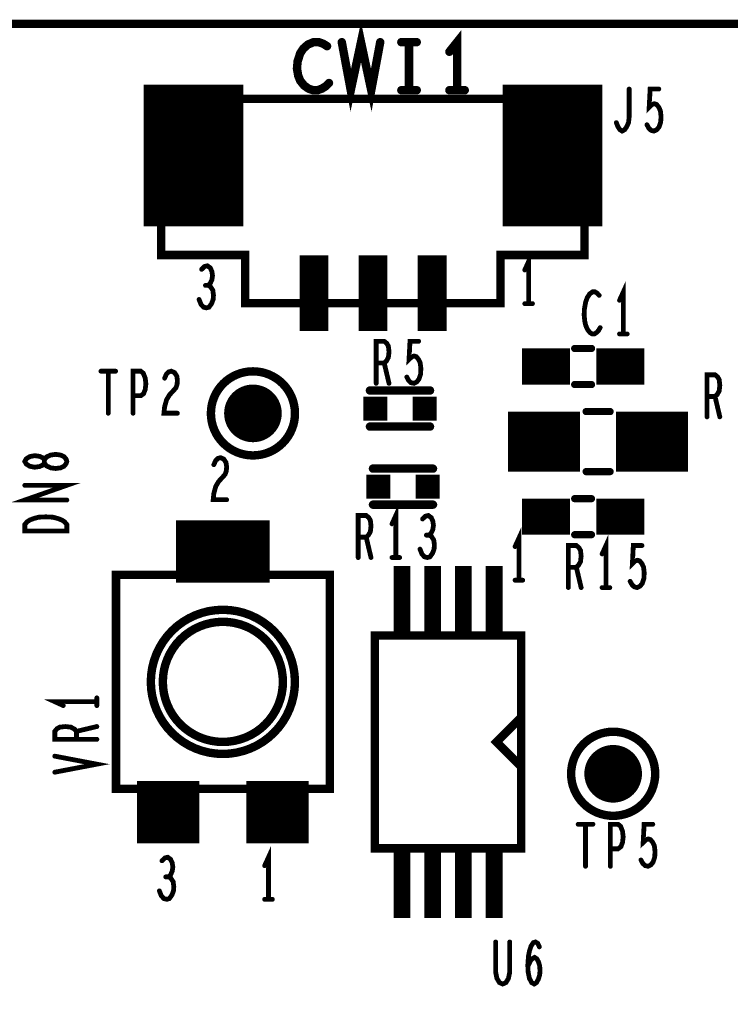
# Model space of a CAD drawing. Extents: x -0.18 to 8.86, y -3.29 to 6.3.
# Tile 33 of 69: x 3.56 to 4.15, y 5.48 to 6.3. Entities that reach past the tile are written whole.
import ezdxf

# ---------------------------------------------------------------- set-up
doc = ezdxf.new("R2010")
doc.units = 0
doc.layers.get('0').update_dxf_attribs({"color": 3, "linetype": 'CONTINUOUS'})

# ---------------------------------------------------------------- blocks, each defined once
blk = doc.blocks.new('PAD_S1')
at = {"const_width": 1}
blk.add_lwpolyline([(-0.5, 0), (0.5, 0)], dxfattribs=at)
blk = doc.blocks.new('PAD_R1')
at = {"const_width": 0.5}
blk.add_lwpolyline([(0.25, 0, 1), (-0.25, 0, 1)], format="xyb", close=True, dxfattribs=at)

msp = doc.modelspace()

# ---------------------------------------------------------------- linework, layer by layer
for points, const_width in [([(0, 0), (0, 6.29921), (8.85827, 6.29921), (8.85827, 0)], 0.007), ([(4.02618, 6.23684), (3.67361, 6.23684), (3.67361, 6.10684), (3.74361, 6.10684), (3.74361, 6.06684), (3.95618, 6.06684), (3.95618, 6.10684), (4.02618, 6.10684), (4.02618, 6.23684), (3.67361, 6.23684), (3.67361, 6.10684), (3.74361, 6.10684), (3.74361, 6.06684), (3.95618, 6.06684), (3.95618, 6.10684), (4.02618, 6.10684)], 0.007), ([(3.595, 5.935), (3.59442, 5.93687), (3.59267, 5.939), (3.58975, 5.94033), (3.58567, 5.94087), (3.58158, 5.94033), (3.57808, 5.93873), (3.57633, 5.93633), (3.57633, 5.93367), (3.57517, 5.93207), (3.57225, 5.93073), (3.56817, 5.9302), (3.56408, 5.931), (3.56117, 5.93287), (3.56, 5.935), (3.56117, 5.93713), (3.56408, 5.939), (3.56817, 5.9398), (3.57225, 5.93927), (3.57517, 5.93793), (3.57633, 5.93633), (3.57633, 5.93367), (3.57808, 5.93127), (3.58158, 5.92967), (3.58567, 5.92913), (3.58975, 5.92967), (3.59267, 5.931), (3.59442, 5.93313)], 0.004), ([(3.595, 5.87713), (3.56, 5.87713), (3.56, 5.88247), (3.56175, 5.8846), (3.56408, 5.8862), (3.56758, 5.88753), (3.57167, 5.8886), (3.5775, 5.88887), (3.58333, 5.8886), (3.58742, 5.88753), (3.59092, 5.8862), (3.59325, 5.8846), (3.595, 5.88247)], 0.004), ([(3.81396, 5.84052), (3.63596, 5.84052), (3.63596, 5.66252), (3.81396, 5.66252)], 0.007), ([(3.97348, 5.7901), (3.85144, 5.7901), (3.85144, 5.61294), (3.97348, 5.61294)], 0.007)]:
    msp.add_lwpolyline(points, close=True, dxfattribs=dict(const_width=const_width))
for points, const_width in [([(3.824, 6.284), (3.83147, 6.244), (3.84, 6.284), (3.84853, 6.244), (3.856, 6.284)], 0.007), ([(3.70039, 6.13068), (3.70039, 6.24868)], 0.083), ([(3.81173, 6.28067), (3.80853, 6.28267), (3.8048, 6.284), (3.80053, 6.284), (3.79573, 6.282), (3.792, 6.27867), (3.78933, 6.27467), (3.7872, 6.268), (3.78667, 6.262), (3.78773, 6.256), (3.78933, 6.252), (3.79253, 6.248), (3.79627, 6.24533), (3.8, 6.244), (3.80373, 6.244), (3.80747, 6.24533), (3.81067, 6.24733), (3.81333, 6.25)], 0.007), ([(3.8736, 6.284), (3.8864, 6.284)], 0.007), ([(3.88, 6.284), (3.88, 6.244)], 0.007), ([(3.92, 6.244), (3.92, 6.284), (3.9136, 6.276)], 0.007), ([(3.99961, 6.13068), (3.99961, 6.24868)], 0.083), ([(3.8736, 6.244), (3.8864, 6.244)], 0.007), ([(3.9136, 6.244), (3.9264, 6.244)], 0.007), ([(4.05267, 6.217), (4.054, 6.2135), (4.0556, 6.21117), (4.05747, 6.21), (4.0596, 6.21117), (4.0612, 6.2135), (4.0628, 6.217), (4.06333, 6.22167), (4.06333, 6.245)], 0.004), ([(4.07813, 6.21525), (4.07973, 6.21233), (4.0816, 6.21058), (4.084, 6.21), (4.0864, 6.21117), (4.08827, 6.2135), (4.0896, 6.21758), (4.08987, 6.22225), (4.08933, 6.22692), (4.088, 6.22983), (4.08613, 6.23217), (4.08427, 6.23275), (4.0824, 6.23217), (4.08, 6.22983), (4.0808, 6.245), (4.088, 6.245)], 0.004), ([(3.80079, 6.0435), (3.80079, 6.1065)], 0.024), ([(3.85, 6.0435), (3.85, 6.1065)], 0.024), ([(3.89921, 6.0435), (3.89921, 6.1065)], 0.024), ([(3.97958, 6.06634), (3.97958, 6.10134), (3.97638, 6.09434)], 0.004), ([(3.71287, 6.08151), (3.71447, 6.08326), (3.7158, 6.08617), (3.71633, 6.08967), (3.7158, 6.09317), (3.71447, 6.09609), (3.71207, 6.09784), (3.70967, 6.09726), (3.70727, 6.09492)], 0.004), ([(3.70513, 6.06984), (3.70673, 6.06576), (3.70887, 6.06342), (3.71127, 6.06284), (3.7134, 6.06342), (3.71553, 6.06634), (3.71687, 6.06984), (3.71713, 6.07334), (3.7166, 6.07742), (3.71473, 6.08034), (3.71287, 6.08151), (3.71047, 6.08151)], 0.004), ([(4.0585, 6.04113), (4.0585, 6.07613), (4.0553, 6.06913)], 0.004), ([(4.03837, 6.07321), (4.03677, 6.07496), (4.0349, 6.07613), (4.03277, 6.07613), (4.03037, 6.07438), (4.0285, 6.07146), (4.02717, 6.06796), (4.0261, 6.06213), (4.02583, 6.05688), (4.02637, 6.05163), (4.02717, 6.04813), (4.02877, 6.04463), (4.03063, 6.0423), (4.0325, 6.04113), (4.03437, 6.04113), (4.03623, 6.0423), (4.03783, 6.04405), (4.03917, 6.04638)], 0.004), ([(3.97638, 6.06634), (3.98278, 6.06634)], 0.004), ([(4.0553, 6.04113), (4.0617, 6.04113)], 0.004), ([(3.85267, 6), (3.85267, 6.035), (3.85933, 6.035), (3.86147, 6.03325), (3.8628, 6.03092), (3.86333, 6.02625), (3.8628, 6.02158), (3.8612, 6.01867), (3.85933, 6.01692), (3.85267, 6.01692)], 0.004), ([(3.87813, 6.00525), (3.87973, 6.00233), (3.8816, 6.00058), (3.884, 6), (3.8864, 6.00117), (3.88827, 6.0035), (3.8896, 6.00758), (3.88987, 6.01225), (3.88933, 6.01692), (3.888, 6.01983), (3.88613, 6.02217), (3.88427, 6.02275), (3.8824, 6.02217), (3.88, 6.01983), (3.8808, 6.035), (3.888, 6.035)], 0.004), ([(3.97396, 6.01402), (4.01396, 6.01402)], 0.03), ([(4.03196, 6.02902), (4.01796, 6.02902)], 0.006), ([(4.03196, 6.02902), (4.01796, 6.02902)], 0.006), ([(4.03596, 6.01402), (4.07596, 6.01402)], 0.03), ([(3.85933, 6.01692), (3.86333, 6)], 0.004), ([(3.62337, 6.01013), (3.63563, 6.01013)], 0.004), ([(3.6295, 6.01013), (3.6295, 5.97513)], 0.004), ([(3.65017, 5.97513), (3.65017, 6.01013), (3.65657, 6.01013), (3.6587, 6.00838), (3.6603, 6.0043), (3.66083, 5.99963), (3.6603, 5.99496), (3.65897, 5.99146), (3.65657, 5.98971), (3.65017, 5.98971)], 0.004), ([(3.67643, 6.0043), (3.67803, 6.0078), (3.6799, 6.00955), (3.68203, 6.01013), (3.6847, 6.00896), (3.68657, 6.00605), (3.6871, 6.00255), (3.68683, 5.99905), (3.68577, 5.99613), (3.68043, 5.9903), (3.67803, 5.98621), (3.67643, 5.98038), (3.6759, 5.97513), (3.6871, 5.97513)], 0.004), ([(4.12817, 5.97213), (4.12817, 6.00713), (4.13483, 6.00713), (4.13697, 6.00538), (4.1383, 6.00305), (4.13883, 5.99838), (4.1383, 5.99371), (4.1367, 5.9908), (4.13483, 5.98905), (4.12817, 5.98905)], 0.004), ([(4.03196, 5.99902), (4.01796, 5.99902)], 0.006), ([(4.03196, 5.99902), (4.01796, 5.99902)], 0.006), ([(3.84746, 5.99402), (3.89746, 5.99402)], 0.007), ([(3.84746, 5.99402), (3.89746, 5.99402)], 0.007), ([(4.13483, 5.98905), (4.13883, 5.97213)], 0.004), ([(3.96246, 5.95152), (4.02246, 5.95152)], 0.05), ([(4.02746, 5.97652), (4.04746, 5.97652)], 0.006), ([(4.02746, 5.97652), (4.04746, 5.97652)], 0.006), ([(4.05246, 5.95152), (4.11246, 5.95152)], 0.05), ([(3.84746, 5.96402), (3.89746, 5.96402)], 0.007), ([(3.84746, 5.96402), (3.89746, 5.96402)], 0.007), ([(3.71743, 5.9323), (3.71903, 5.9358), (3.7209, 5.93755), (3.72303, 5.93813), (3.7257, 5.93696), (3.72757, 5.93405), (3.7281, 5.93055), (3.72783, 5.92705), (3.72677, 5.92413), (3.72143, 5.9183), (3.71903, 5.91421), (3.71743, 5.90838), (3.7169, 5.90313), (3.7281, 5.90313)], 0.004), ([(3.89996, 5.92902), (3.84996, 5.92902)], 0.007), ([(3.89996, 5.92902), (3.84996, 5.92902)], 0.007), ([(4.02746, 5.92652), (4.04746, 5.92652)], 0.006), ([(4.02746, 5.92652), (4.04746, 5.92652)], 0.006), ([(3.50676, 5.90465), (3.54876, 5.90465)], 0.03), ([(3.595, 5.90287), (3.56, 5.90287), (3.595, 5.91513), (3.56, 5.91513)], 0.004), ([(3.89996, 5.89902), (3.84996, 5.89902)], 0.007), ([(3.89996, 5.89902), (3.84996, 5.89902)], 0.007), ([(3.97396, 5.88902), (4.01396, 5.88902)], 0.03), ([(4.01796, 5.90402), (4.03196, 5.90402)], 0.006), ([(4.01796, 5.90402), (4.03196, 5.90402)], 0.006), ([(4.03596, 5.88902), (4.07596, 5.88902)], 0.03), ([(3.869, 5.855), (3.869, 5.89), (3.8658, 5.883)], 0.004), ([(3.68596, 5.86002), (3.76396, 5.86002)], 0.052), ([(3.83767, 5.855), (3.83767, 5.89), (3.84433, 5.89), (3.84647, 5.88825), (3.8478, 5.88592), (3.84833, 5.88125), (3.8478, 5.87658), (3.8462, 5.87367), (3.84433, 5.87192), (3.83767, 5.87192)], 0.004), ([(3.89687, 5.87367), (3.89847, 5.87542), (3.8998, 5.87833), (3.90033, 5.88183), (3.8998, 5.88533), (3.89847, 5.88825), (3.89607, 5.89), (3.89367, 5.88942), (3.89127, 5.88708)], 0.004), ([(3.9715, 5.83613), (3.9715, 5.87113), (3.9683, 5.86413)], 0.004), ([(4.01796, 5.87402), (4.03196, 5.87402)], 0.006), ([(4.01796, 5.87402), (4.03196, 5.87402)], 0.006), ([(3.84433, 5.87192), (3.84833, 5.855)], 0.004), ([(3.88913, 5.862), (3.89073, 5.85792), (3.89287, 5.85558), (3.89527, 5.855), (3.8974, 5.85558), (3.89953, 5.8585), (3.90087, 5.862), (3.90113, 5.8655), (3.9006, 5.86958), (3.89873, 5.8725), (3.89687, 5.87367), (3.89447, 5.87367)], 0.004), ([(4.044, 5.83), (4.044, 5.865), (4.0408, 5.858)], 0.004), ([(4.01267, 5.83), (4.01267, 5.865), (4.01933, 5.865), (4.02147, 5.86325), (4.0228, 5.86092), (4.02333, 5.85625), (4.0228, 5.85158), (4.0212, 5.84867), (4.01933, 5.84692), (4.01267, 5.84692)], 0.004), ([(4.06413, 5.83525), (4.06573, 5.83233), (4.0676, 5.83058), (4.07, 5.83), (4.0724, 5.83117), (4.07427, 5.8335), (4.0756, 5.83758), (4.07587, 5.84225), (4.07533, 5.84692), (4.074, 5.84983), (4.07213, 5.85217), (4.07027, 5.85275), (4.0684, 5.85217), (4.066, 5.84983), (4.0668, 5.865), (4.074, 5.865)], 0.004), ([(3.8658, 5.855), (3.8722, 5.855)], 0.004), ([(3.87407, 5.78806), (3.87407, 5.84806)], 0.014), ([(3.89966, 5.78806), (3.89966, 5.84806)], 0.014), ([(3.92526, 5.78806), (3.92526, 5.84806)], 0.014), ([(3.95085, 5.78806), (3.95085, 5.84806)], 0.014), ([(3.64496, 5.66252), (3.63596, 5.66252), (3.63596, 5.84052), (3.67996, 5.84052)], 0.007), ([(3.76996, 5.84052), (3.81396, 5.84052), (3.81396, 5.66252), (3.80496, 5.66252)], 0.007), ([(4.01933, 5.84692), (4.02333, 5.83)], 0.004), ([(3.9683, 5.83613), (3.9747, 5.83613)], 0.004), ([(4.0408, 5.83), (4.0472, 5.83)], 0.004), ([(3.8534, 5.7901), (3.85144, 5.7901), (3.85144, 5.61294), (3.8534, 5.61294)], 0.007), ([(3.97152, 5.61294), (3.97348, 5.61294), (3.97348, 5.7901), (3.97152, 5.7901)], 0.007), ([(3.62, 5.7318), (3.62, 5.7382)], 0.004), ([(3.62, 5.735), (3.585, 5.735), (3.592, 5.7318)], 0.004), ([(3.97252, 5.68183), (3.95283, 5.70152), (3.97252, 5.72121)], 0.007), ([(3.97252, 5.68183), (3.95283, 5.70152), (3.97252, 5.72121)], 0.007), ([(3.62, 5.70367), (3.585, 5.70367), (3.585, 5.71033), (3.58675, 5.71247), (3.58908, 5.7138), (3.59375, 5.71433), (3.59842, 5.7138), (3.60133, 5.7122), (3.60308, 5.71033), (3.60308, 5.70367)], 0.004), ([(3.60308, 5.71033), (3.62, 5.71433)], 0.004), ([(3.585, 5.67633), (3.62, 5.683), (3.585, 5.68967)], 0.004), ([(4.02087, 5.633), (4.03313, 5.633)], 0.004), ([(4.027, 5.633), (4.027, 5.598)], 0.004), ([(4.04767, 5.598), (4.04767, 5.633), (4.05407, 5.633), (4.0562, 5.63125), (4.0578, 5.62717), (4.05833, 5.6225), (4.0578, 5.61783), (4.05647, 5.61433), (4.05407, 5.61258), (4.04767, 5.61258)], 0.004), ([(4.07313, 5.60325), (4.07473, 5.60033), (4.0766, 5.59858), (4.079, 5.598), (4.0814, 5.59917), (4.08327, 5.6015), (4.0846, 5.60558), (4.08487, 5.61025), (4.08433, 5.61492), (4.083, 5.61783), (4.08113, 5.62017), (4.07927, 5.62075), (4.0774, 5.62017), (4.075, 5.61783), (4.0758, 5.633), (4.083, 5.633)], 0.004), ([(3.76296, 5.57052), (3.76296, 5.60552), (3.75976, 5.59852)], 0.004), ([(3.87407, 5.55498), (3.87407, 5.61498)], 0.014), ([(3.89966, 5.55498), (3.89966, 5.61498)], 0.014), ([(3.92526, 5.55498), (3.92526, 5.61498)], 0.014), ([(3.95085, 5.55498), (3.95085, 5.61498)], 0.014), ([(3.67983, 5.58919), (3.68143, 5.59094), (3.68276, 5.59385), (3.68329, 5.59735), (3.68276, 5.60085), (3.68143, 5.60377), (3.67903, 5.60552), (3.67663, 5.60494), (3.67423, 5.6026)], 0.004), ([(3.67209, 5.57752), (3.67369, 5.57344), (3.67583, 5.5711), (3.67823, 5.57052), (3.68036, 5.5711), (3.68249, 5.57402), (3.68383, 5.57752), (3.68409, 5.58102), (3.68356, 5.5851), (3.68169, 5.58802), (3.67983, 5.58919), (3.67743, 5.58919)], 0.004), ([(3.75976, 5.57052), (3.76616, 5.57052)], 0.004), ([(3.95213, 5.535), (3.95213, 5.50992), (3.9532, 5.50467), (3.95533, 5.50117), (3.958, 5.5), (3.96067, 5.50117), (3.9628, 5.50467), (3.96387, 5.50992), (3.96387, 5.535)], 0.004), ([(3.97893, 5.51458), (3.9808, 5.51867), (3.9824, 5.521), (3.98453, 5.52217), (3.9864, 5.521), (3.98773, 5.51867), (3.9888, 5.51517), (3.98907, 5.51108), (3.9888, 5.50758), (3.98773, 5.50408), (3.98613, 5.50117), (3.98427, 5.5), (3.98213, 5.50117), (3.98027, 5.50467), (3.9792, 5.50992), (3.97893, 5.51575), (3.97947, 5.52333), (3.98027, 5.52742), (3.9816, 5.5315), (3.98347, 5.53442), (3.98533, 5.535), (3.9872, 5.53383), (3.98853, 5.53092)], 0.004)]:
    msp.add_lwpolyline(points, dxfattribs=dict(const_width=const_width))
at = {"const_width": 0.007}
for points in [[(3.785, 5.975, 1), (3.715, 5.975, 1)], [(3.78496, 5.75152, 1), (3.66496, 5.75152, 1)], [(3.78496, 5.75152, 1), (3.66496, 5.75152, 1)], [(3.77496, 5.75152, 1), (3.67496, 5.75152, 1)], [(3.77496, 5.75152, 1), (3.67496, 5.75152, 1)], [(4.085, 5.675, 1), (4.015, 5.675, 1)]]:
    msp.add_lwpolyline(points, format="xyb", close=True, dxfattribs=at)

# ---------------------------------------------------------------- block references
for name, p, xscale, yscale in [('PAD_R1', (3.824, 6.284), 0.007, 0.007), ('PAD_R1', (3.856, 6.284), 0.007, 0.007), ('PAD_R1', (3.8736, 6.284), 0.007, 0.007), ('PAD_R1', (3.88, 6.284), 0.007, 0.007), ('PAD_R1', (3.8864, 6.284), 0.007, 0.007), ('PAD_R1', (3.81173, 6.28067), 0.007, 0.007), ('PAD_R1', (3.9136, 6.276), 0.007, 0.007), ('PAD_R1', (3.81333, 6.25), 0.007, 0.007), ('PAD_R1', (3.8736, 6.244), 0.007, 0.007), ('PAD_R1', (3.88, 6.244), 0.007, 0.007), ('PAD_R1', (3.8864, 6.244), 0.007, 0.007), ('PAD_R1', (3.9136, 6.244), 0.007, 0.007), ('PAD_R1', (3.92, 6.244), 0.007, 0.007), ('PAD_R1', (3.9264, 6.244), 0.007, 0.007), ('PAD_R1', (4.06333, 6.245), 0.004, 0.004), ('PAD_R1', (4.088, 6.245), 0.004, 0.004), ('PAD_R1', (4.05267, 6.217), 0.004, 0.004), ('PAD_R1', (4.07813, 6.21525), 0.004, 0.004), ('PAD_R1', (3.70727, 6.09492), 0.004, 0.004), ('PAD_R1', (3.97638, 6.09434), 0.004, 0.004), ('PAD_R1', (3.71047, 6.08151), 0.004, 0.004), ('PAD_R1', (3.71287, 6.08151), 0.004, 0.004), ('PAD_R1', (4.03837, 6.07321), 0.004, 0.004), ('PAD_R1', (3.70513, 6.06984), 0.004, 0.004), ('PAD_R1', (3.97638, 6.06634), 0.004, 0.004), ('PAD_R1', (3.97958, 6.06634), 0.004, 0.004), ('PAD_R1', (3.98278, 6.06634), 0.004, 0.004), ('PAD_R1', (4.0553, 6.06913), 0.004, 0.004), ('PAD_R1', (4.03917, 6.04638), 0.004, 0.004), ('PAD_R1', (4.0553, 6.04113), 0.004, 0.004), ('PAD_R1', (4.0585, 6.04113), 0.004, 0.004), ('PAD_R1', (4.0617, 6.04113), 0.004, 0.004), ('PAD_R1', (3.888, 6.035), 0.004, 0.004), ('PAD_R1', (4.01796, 6.02902), 0.006, 0.006), ('PAD_R1', (4.01796, 6.02902), 0.006, 0.006), ('PAD_R1', (4.03196, 6.02902), 0.006, 0.006), ('PAD_R1', (4.03196, 6.02902), 0.006, 0.006), ('PAD_R1', (3.85267, 6.01692), 0.004, 0.004), ('PAD_R1', (3.85933, 6.01692), 0.004, 0.004), ('PAD_R1', (3.62337, 6.01013), 0.004, 0.004), ('PAD_R1', (3.6295, 6.01013), 0.004, 0.004), ('PAD_R1', (3.63563, 6.01013), 0.004, 0.004), ('PAD_R1', (3.67643, 6.0043), 0.004, 0.004), ('PAD_R1', (3.85267, 6), 0.004, 0.004), ('PAD_R1', (3.86333, 6), 0.004, 0.004), ('PAD_R1', (3.87813, 6.00525), 0.004, 0.004), ('PAD_R1', (4.01796, 5.99902), 0.006, 0.006), ('PAD_R1', (4.01796, 5.99902), 0.006, 0.006), ('PAD_R1', (4.03196, 5.99902), 0.006, 0.006), ('PAD_R1', (4.03196, 5.99902), 0.006, 0.006), ('PAD_R1', (3.65017, 5.98971), 0.004, 0.004), ('PAD_R1', (3.75, 5.975), 0.048, 0.048), ('PAD_R1', (3.84746, 5.99402), 0.007, 0.007), ('PAD_R1', (3.84746, 5.99402), 0.007, 0.007), ('PAD_R1', (3.89746, 5.99402), 0.007, 0.007), ('PAD_R1', (3.89746, 5.99402), 0.007, 0.007), ('PAD_S1', (3.85196, 5.97902), 0.02, 0.02), ('PAD_S1', (3.89296, 5.97902), 0.02, 0.02), ('PAD_R1', (4.12817, 5.98905), 0.004, 0.004), ('PAD_R1', (4.13483, 5.98905), 0.004, 0.004), ('PAD_R1', (3.6295, 5.97513), 0.004, 0.004), ('PAD_R1', (3.65017, 5.97513), 0.004, 0.004), ('PAD_R1', (3.6871, 5.97513), 0.004, 0.004), ('PAD_R1', (4.02746, 5.97652), 0.006, 0.006), ('PAD_R1', (4.02746, 5.97652), 0.006, 0.006), ('PAD_R1', (4.04746, 5.97652), 0.006, 0.006), ('PAD_R1', (4.04746, 5.97652), 0.006, 0.006), ('PAD_R1', (3.84746, 5.96402), 0.007, 0.007), ('PAD_R1', (3.84746, 5.96402), 0.007, 0.007), ('PAD_R1', (3.89746, 5.96402), 0.007, 0.007), ('PAD_R1', (3.89746, 5.96402), 0.007, 0.007), ('PAD_R1', (4.12817, 5.97213), 0.004, 0.004), ('PAD_R1', (4.13883, 5.97213), 0.004, 0.004), ('PAD_R1', (3.71743, 5.9323), 0.004, 0.004), ('PAD_R1', (3.84996, 5.92902), 0.007, 0.007), ('PAD_R1', (3.84996, 5.92902), 0.007, 0.007), ('PAD_R1', (3.89996, 5.92902), 0.007, 0.007), ('PAD_R1', (3.89996, 5.92902), 0.007, 0.007), ('PAD_R1', (4.02746, 5.92652), 0.006, 0.006), ('PAD_R1', (4.02746, 5.92652), 0.006, 0.006), ('PAD_R1', (4.04746, 5.92652), 0.006, 0.006), ('PAD_R1', (4.04746, 5.92652), 0.006, 0.006), ('PAD_S1', (3.85446, 5.91402), 0.02, 0.02), ('PAD_S1', (3.89546, 5.91402), 0.02, 0.02), ('PAD_R1', (3.56, 5.91513), 0.004, 0.004), ('PAD_R1', (3.595, 5.90287), 0.004, 0.004), ('PAD_R1', (3.7281, 5.90313), 0.004, 0.004), ('PAD_R1', (3.84996, 5.89902), 0.007, 0.007), ('PAD_R1', (3.84996, 5.89902), 0.007, 0.007), ('PAD_R1', (3.89996, 5.89902), 0.007, 0.007), ('PAD_R1', (3.89996, 5.89902), 0.007, 0.007), ('PAD_R1', (4.01796, 5.90402), 0.006, 0.006), ('PAD_R1', (4.01796, 5.90402), 0.006, 0.006), ('PAD_R1', (4.03196, 5.90402), 0.006, 0.006), ('PAD_R1', (4.03196, 5.90402), 0.006, 0.006), ('PAD_R1', (3.8658, 5.883), 0.004, 0.004), ('PAD_R1', (3.89127, 5.88708), 0.004, 0.004), ('PAD_R1', (4.01796, 5.87402), 0.006, 0.006), ('PAD_R1', (4.01796, 5.87402), 0.006, 0.006), ('PAD_R1', (4.03196, 5.87402), 0.006, 0.006), ('PAD_R1', (4.03196, 5.87402), 0.006, 0.006), ('PAD_R1', (3.83767, 5.87192), 0.004, 0.004), ('PAD_R1', (3.84433, 5.87192), 0.004, 0.004), ('PAD_R1', (3.89447, 5.87367), 0.004, 0.004), ('PAD_R1', (3.89687, 5.87367), 0.004, 0.004), ('PAD_R1', (3.88913, 5.862), 0.004, 0.004), ('PAD_R1', (3.9683, 5.86413), 0.004, 0.004), ('PAD_R1', (4.074, 5.865), 0.004, 0.004), ('PAD_R1', (3.83767, 5.855), 0.004, 0.004), ('PAD_R1', (3.84833, 5.855), 0.004, 0.004), ('PAD_R1', (3.8658, 5.855), 0.004, 0.004), ('PAD_R1', (3.869, 5.855), 0.004, 0.004), ('PAD_R1', (3.8722, 5.855), 0.004, 0.004), ('PAD_R1', (4.0408, 5.858), 0.004, 0.004), ('PAD_R1', (3.67996, 5.84052), 0.007, 0.007), ('PAD_R1', (3.76996, 5.84052), 0.007, 0.007), ('PAD_R1', (4.01267, 5.84692), 0.004, 0.004), ('PAD_R1', (4.01933, 5.84692), 0.004, 0.004), ('PAD_R1', (3.9683, 5.83613), 0.004, 0.004), ('PAD_R1', (3.9715, 5.83613), 0.004, 0.004), ('PAD_R1', (3.9747, 5.83613), 0.004, 0.004), ('PAD_R1', (4.06413, 5.83525), 0.004, 0.004), ('PAD_R1', (4.01267, 5.83), 0.004, 0.004), ('PAD_R1', (4.02333, 5.83), 0.004, 0.004), ('PAD_R1', (4.0408, 5.83), 0.004, 0.004), ('PAD_R1', (4.044, 5.83), 0.004, 0.004), ('PAD_R1', (4.0472, 5.83), 0.004, 0.004), ('PAD_R1', (3.8534, 5.7901), 0.007, 0.007), ('PAD_R1', (3.97152, 5.7901), 0.007, 0.007), ('PAD_R1', (3.62, 5.7382), 0.004, 0.004), ('PAD_R1', (3.592, 5.7318), 0.004, 0.004), ('PAD_R1', (3.62, 5.735), 0.004, 0.004), ('PAD_R1', (3.62, 5.7318), 0.004, 0.004), ('PAD_R1', (3.97252, 5.72121), 0.007, 0.007), ('PAD_R1', (3.97252, 5.72121), 0.007, 0.007), ('PAD_R1', (3.62, 5.71433), 0.004, 0.004), ('PAD_R1', (3.60308, 5.71033), 0.004, 0.004), ('PAD_R1', (3.60308, 5.70367), 0.004, 0.004), ('PAD_R1', (3.62, 5.70367), 0.004, 0.004), ('PAD_R1', (4.05, 5.675), 0.048, 0.048), ('PAD_R1', (3.585, 5.68967), 0.004, 0.004), ('PAD_R1', (3.97252, 5.68183), 0.007, 0.007), ('PAD_R1', (3.97252, 5.68183), 0.007, 0.007), ('PAD_R1', (3.585, 5.67633), 0.004, 0.004), ('PAD_S1', (3.67946, 5.64302), 0.052, 0.052), ('PAD_R1', (3.64496, 5.66252), 0.007, 0.007), ('PAD_S1', (3.77046, 5.64302), 0.052, 0.052), ('PAD_R1', (3.80496, 5.66252), 0.007, 0.007), ('PAD_R1', (4.02087, 5.633), 0.004, 0.004), ('PAD_R1', (4.027, 5.633), 0.004, 0.004), ('PAD_R1', (4.03313, 5.633), 0.004, 0.004), ('PAD_R1', (4.083, 5.633), 0.004, 0.004), ('PAD_R1', (3.8534, 5.61294), 0.007, 0.007), ('PAD_R1', (3.97152, 5.61294), 0.007, 0.007), ('PAD_R1', (4.04767, 5.61258), 0.004, 0.004), ('PAD_R1', (3.67423, 5.6026), 0.004, 0.004), ('PAD_R1', (3.75976, 5.59852), 0.004, 0.004), ('PAD_R1', (4.027, 5.598), 0.004, 0.004), ('PAD_R1', (4.04767, 5.598), 0.004, 0.004), ('PAD_R1', (4.07313, 5.60325), 0.004, 0.004), ('PAD_R1', (3.67743, 5.58919), 0.004, 0.004), ('PAD_R1', (3.67983, 5.58919), 0.004, 0.004), ('PAD_R1', (3.67209, 5.57752), 0.004, 0.004), ('PAD_R1', (3.75976, 5.57052), 0.004, 0.004), ('PAD_R1', (3.76296, 5.57052), 0.004, 0.004), ('PAD_R1', (3.76616, 5.57052), 0.004, 0.004), ('PAD_R1', (3.95213, 5.535), 0.004, 0.004), ('PAD_R1', (3.96387, 5.535), 0.004, 0.004), ('PAD_R1', (3.98853, 5.53092), 0.004, 0.004), ('PAD_R1', (3.97893, 5.51458), 0.004, 0.004)]:
    msp.add_blockref(name, p, dxfattribs=dict(xscale=xscale, yscale=yscale))

doc.saveas('drawing.dxf')
